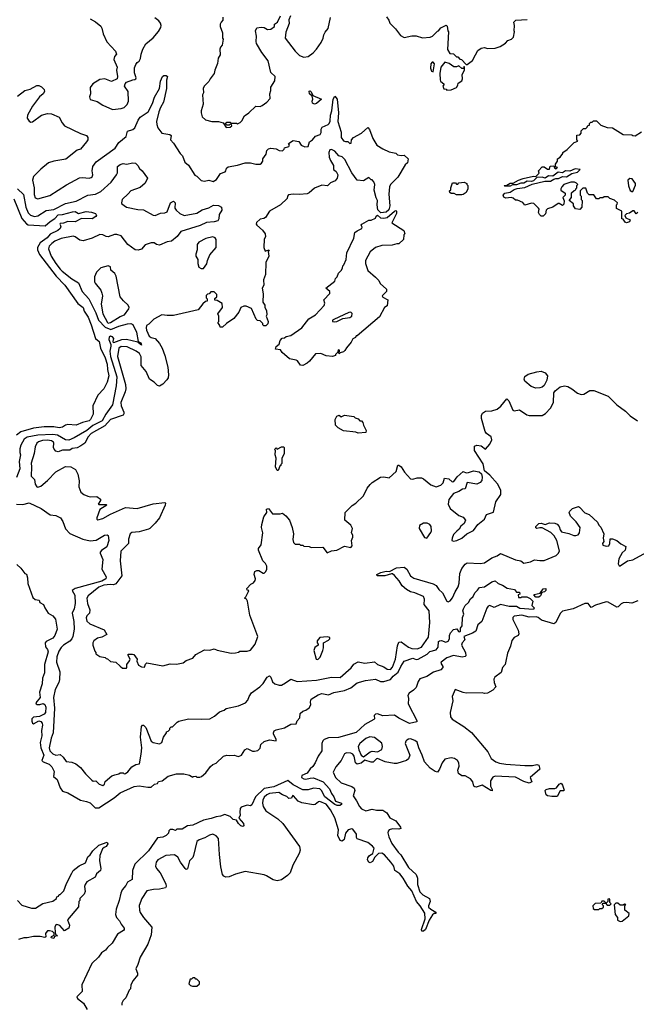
# Model space of a CAD drawing. Extents: x 2386423 to 2568864, y 578392 to 761999.
# Tile 41 of 256: x 2447796 to 2453567, y 637774 to 646988. Entities that reach past the tile are written whole.
import ezdxf

# ---------------------------------------------------------------- set-up
doc = ezdxf.new("R2010")
doc.units = 0

msp = doc.modelspace()

# ---------------------------------------------------------------- linework, layer by layer
at = {"layer": '0CON05XD'}
for points in [[(2449580, 646435), (2449565, 646410), (2449525, 646370), (2449513.6, 646346.4), (2449516.7, 646305), (2449507.5, 646285), (2449513, 646197), (2449493.3, 646135), (2449493.3, 646115), (2449505, 646080), (2449535, 646051.2), (2449595, 646036), (2449655, 646036.7), (2449701.7, 646021.7), (2449728.3, 645978.3), (2449765, 645982.5), (2449780, 645995), (2449778.3, 646008.3), (2449765, 646010), (2449755, 646000), (2449735, 646000), (2449720, 646015), (2449735, 646030), (2449765, 646030), (2449775, 646020), (2449825, 646020), (2449835, 646012.5), (2449860, 646025), (2449875, 646040), (2449900.7, 646089.3), (2449940, 646115), (2450005, 646177.5), (2450045, 646176.7), (2450066.1, 646183.9), (2450110, 646215), (2450139.3, 646250.7), (2450136.4, 646293.6), (2450146.7, 646325), (2450146.7, 646355), (2450182.5, 646415), (2450187.5, 646455), (2450147.5, 646495), (2450121.7, 646601.7), (2450061.2, 646681.2), (2450012.5, 646765), (2450008, 646785), (2450012.3, 646832.3), (2450004, 646885), (2450015, 646912.5), (2450055, 646918.8), (2450083.9, 646913.9), (2450115, 646896.7), (2450145, 646900), (2450180, 646925), (2450180, 646945), (2450207.5, 646965), (2450237.5, 647025)], [(2450330, 647025), (2450313.3, 646986.7), (2450316.4, 646953.6), (2450287.7, 646872.3), (2450282, 646815), (2450374.5, 646694.5), (2450415, 646652), (2450455, 646636.2), (2450495.8, 646644.2), (2450541.7, 646678.3), (2450575, 646712.5), (2450616.7, 646775), (2450637.5, 646815), (2450642.5, 646845), (2450655, 646870), (2450682.5, 646905), (2450705, 647010)], [(2448456.1, 646996.1), (2448505, 646967.5), (2448555, 646927.5), (2448565, 646910), (2448576.7, 646855), (2448611.7, 646781.7), (2448692.5, 646695), (2448702.5, 646665), (2448682.5, 646645), (2448677.5, 646615), (2448707.5, 646545), (2448702.5, 646515), (2448712.5, 646455), (2448707.5, 646435), (2448655, 646410), (2448593.6, 646433.6), (2448545, 646428), (2448481.7, 646388.3), (2448457, 646353), (2448460, 646295), (2448450, 646265), (2448455, 646242.5), (2448521.7, 646221.7), (2448575, 646187.5), (2448665, 646146.2), (2448745, 646156.7), (2448773.9, 646166.1), (2448801.2, 646195), (2448813.8, 646225), (2448811.2, 646315), (2448776.4, 646366.4), (2448781.7, 646388.3), (2448796.4, 646403.6), (2448853.6, 646426.4), (2448875, 646427.5), (2448882.5, 646435), (2448887.5, 646445), (2448871.7, 646491.7), (2448871.7, 646538.3), (2448881.7, 646568.3), (2448895, 646587.5), (2448915, 646600), (2448927.5, 646625), (2448932.5, 646665), (2448948.3, 646711.7), (2448977, 646763), (2449045, 646817.5), (2449093.6, 646876.4), (2449115.9, 646914.1), (2449118.8, 646935), (2449113.3, 646955), (2449097.7, 646977.7), (2449060, 647005)], [(2449698.3, 647011.7), (2449697.5, 646982.5), (2449680, 646965), (2449673, 646947), (2449672.5, 646925), (2449692.5, 646865), (2449692.5, 646815), (2449700, 646805), (2449691.7, 646748.3), (2449675, 646730), (2449668.3, 646711.7), (2449671.7, 646658.3), (2449653, 646627), (2449648.3, 646578.3), (2449622.5, 646515), (2449617, 646483), (2449580, 646435)], [(2451230, 647015), (2451250, 646985), (2451260, 646955), (2451313, 646903), (2451360.7, 646840.7), (2451395, 646822.5), (2451465, 646837.5), (2451505, 646837.5), (2451565, 646817.5), (2451636.4, 646823.6), (2451660, 646835), (2451705, 646880), (2451716.4, 646883.6), (2451737, 646913), (2451787, 646937), (2451797, 646927), (2451803, 646883), (2451810, 646875), (2451798.3, 646708.3), (2451821.7, 646671.7), (2451857, 646667), (2451885, 646640), (2451895, 646640), (2451915, 646620), (2451930, 646615), (2451975, 646570), (2451985, 646570), (2452035, 646607.5), (2452061.7, 646658.3), (2452085, 646700), (2452115, 646722.5), (2452145, 646727.5), (2452175, 646717.5), (2452245, 646720), (2452293.6, 646736.4), (2452343, 646767), (2452365, 646792.5), (2452400, 646805), (2452417, 646823), (2452427.5, 646875), (2452422.5, 646885), (2452427.5, 646935), (2452420, 646965), (2452440, 646985), (2452545, 646990)], [(2451665, 646500), (2451677.5, 646575), (2451665, 646590), (2451655, 646590), (2451642.5, 646575), (2451640, 646535), (2451650, 646505), (2451665, 646500)], [(2451795, 646330), (2451835, 646332.5), (2451885, 646352.5), (2451897.5, 646375), (2451900, 646395), (2451932.5, 646415), (2451940, 646435), (2451937.5, 646475), (2451960, 646515), (2451960, 646545), (2451955, 646550), (2451948.3, 646531.7), (2451935, 646530), (2451905, 646557.5), (2451885, 646547.5), (2451858.3, 646548.3), (2451816.7, 646576.7), (2451775, 646590), (2451738.8, 646545), (2451728.8, 646485), (2451730, 646425), (2451735, 646412.5), (2451770, 646385), (2451757.5, 646365), (2451765, 646340), (2451787, 646337), (2451795, 646330)], [(2447775, 646271.4), (2447844.5, 646325.5), (2447895, 646337.5), (2447955, 646370.8), (2447975, 646372), (2448000.5, 646360.5), (2448025.5, 646335.5), (2448026.7, 646315), (2448015.8, 646295), (2447982.6, 646267.4), (2447915, 646180), (2447868, 646095), (2447865.9, 646065.9), (2447885, 646037.5), (2447898.8, 646028.8), (2447915, 646030.8), (2448000, 646095), (2448055, 646110), (2448095, 646106), (2448166.7, 646075), (2448193, 646023), (2448215.7, 645995.7), (2448364.1, 645924.1), (2448420, 645905), (2448432.5, 645885), (2448432.5, 645865), (2448422.5, 645845), (2448365, 645777.5), (2448335, 645767.5), (2448228.3, 645681.7), (2448115, 645664), (2448065, 645648), (2447995, 645590), (2447925, 645519.2), (2447916.7, 645485), (2447930.6, 645415), (2447932.8, 645352.8), (2447941.9, 645321.9), (2447965, 645312.5), (2448078.1, 645341.9), (2448235, 645442.5), (2448355, 645509.2), (2448385, 645512), (2448445, 645504), (2448465, 645510), (2448475, 645517.5), (2448481.2, 645535), (2448474, 645575), (2448480, 645615), (2448512.6, 645657.4), (2448688.8, 645785), (2448725, 645838), (2448792.5, 645895), (2448805, 645943.3), (2448855, 645959.4), (2448873.1, 645975), (2448903.2, 646046.8), (2448923, 646077), (2448997.5, 646125), (2449038.1, 646205), (2449058.3, 646261.7), (2449104.2, 646345), (2449115, 646412.5), (2449133.3, 646455), (2449145, 646466.7), (2449167, 646467), (2449180, 646455), (2449168.3, 646421.7), (2449170.8, 646345), (2449143.1, 646215), (2449113.2, 646166.8), (2449098.8, 646125), (2449077.5, 646035), (2449078.3, 646008.3), (2449090, 645975), (2449127, 645927), (2449200, 645915), (2449212.5, 645905), (2449207.5, 645865), (2449235, 645832.5), (2449297.5, 645735), (2449320, 645715), (2449340, 645655), (2449376.4, 645626.4), (2449435, 645532.5), (2449453, 645523), (2449495, 645482.5), (2449525, 645477.5), (2449565, 645487.5), (2449606.4, 645473.6), (2449636.4, 645493.6), (2449675, 645550), (2449717.5, 645565), (2449726.7, 645575), (2449731.7, 645598.3), (2449748.3, 645611.7), (2449835, 645626.7), (2449905, 645647.5), (2449955, 645647.5), (2450005, 645637.5), (2450045, 645637.5), (2450060, 645645), (2450072.5, 645665), (2450073, 645687), (2450101.7, 645728.3), (2450110, 645765), (2450125, 645780), (2450145, 645786.2), (2450195, 645780), (2450223, 645763), (2450255, 645760), (2450270, 645775), (2450275, 645790), (2450315, 645800), (2450320, 645815), (2450311.7, 645828.3), (2450355, 645856.7), (2450408.3, 645848.3), (2450430, 645815), (2450465, 645797.5), (2450495, 645802.5), (2450507.5, 645845), (2450536.4, 645863.6), (2450565, 645897.5), (2450607.5, 645915), (2450616.4, 645933.6), (2450616.7, 645965), (2450628.3, 645981.7), (2450683.6, 646006.4), (2450692.3, 646017.7), (2450702.7, 646037.3), (2450705.6, 646095), (2450718.6, 646135), (2450728.6, 646245), (2450745, 646272.5), (2450768.6, 646245)], [(2450555, 646198), (2450537.7, 646207.7), (2450534, 646225), (2450538.8, 646245), (2450532.5, 646272.5), (2450507.5, 646295), (2450505, 646320), (2450515, 646322.5), (2450525, 646312.5), (2450540, 646280), (2450620, 646245), (2450575, 646204.2), (2450555, 646198)], [(2450768.6, 646245), (2450780, 646115), (2450772.5, 646035), (2450803.3, 645935), (2450803.3, 645885), (2450827.5, 645855), (2450845, 645846.7), (2450867.5, 645847.5), (2450885, 645830), (2450898.3, 645831.7), (2450900, 645865), (2450920, 645885), (2450995, 645927.5), (2451055, 645980), (2451070.7, 645960.7), (2451102.5, 645875), (2451137.5, 645815), (2451195, 645780), (2451255, 645752.5), (2451315, 645737.5), (2451333, 645723), (2451365, 645716.7), (2451395, 645721.2), (2451432.5, 645685), (2451425, 645647.5), (2451405, 645630), (2451336.1, 645513.9), (2451267.5, 645445), (2451257.5, 645425), (2451251.2, 645355), (2451260.8, 645245), (2451250, 645210), (2451225, 645186.7), (2451175, 645180), (2451148.3, 645208.3), (2451141.2, 645255), (2451143.3, 645295), (2451130.8, 645320.8), (2451114.1, 645394.1), (2451120, 645445), (2451110.7, 645470.7), (2451095, 645490), (2451085, 645490), (2451065, 645510), (2451015, 645480), (2450955, 645487.5), (2450903.8, 645555), (2450839.7, 645679.7), (2450815, 645703.3), (2450782.5, 645715), (2450745, 645758), (2450715, 645773.3), (2450699.3, 645770.7), (2450690, 645745), (2450693, 645703), (2450705, 645670), (2450732.5, 645625), (2450733.3, 645585), (2450758, 645568), (2450773.3, 645535), (2450768, 645505), (2450748.8, 645481.2), (2450705, 645462.5), (2450676.9, 645433.1), (2450625, 645438), (2450555, 645412.5), (2450505, 645366.2), (2450485, 645358.8), (2450415, 645351.2), (2450355, 645356.2), (2450311.7, 645348.3), (2450303, 645337), (2450300, 645315), (2450237.5, 645255), (2450132.5, 645195), (2450095, 645137.5), (2450081.7, 645128.3), (2450045, 645122.5), (2450011.2, 645088.8), (2450010, 645075), (2450016.7, 645065), (2450069.5, 645019.5), (2450093.3, 644985), (2450097.5, 644955), (2450083.3, 644935), (2450080, 644855), (2450093, 644823), (2450100, 644825), (2450130, 644835), (2450122.5, 644817.5), (2450126.2, 644775), (2450100, 644715), (2450096.1, 644603.9), (2450077, 644553), (2450081.2, 644505), (2450066.7, 644475), (2450073.9, 644423.9), (2450072.5, 644345), (2450090, 644315), (2450090, 644295), (2450107, 644267), (2450107.5, 644225), (2450102.5, 644215), (2450120, 644165), (2450117, 644143), (2450098.3, 644121.7), (2450081.7, 644121.7), (2450071.7, 644131.7), (2450070, 644145), (2450045, 644170), (2450023, 644173), (2450010, 644185), (2449966.4, 644286.4), (2449917, 644307), (2449895, 644307.5), (2449866.7, 644293.3), (2449848.3, 644251.7), (2449799.3, 644190.7), (2449730, 644145), (2449695, 644110), (2449671.7, 644111.7), (2449670, 644125), (2449650, 644155), (2449660, 644165), (2449660, 644215), (2449650, 644235), (2449692.5, 644295), (2449691.7, 644331.7), (2449645, 644360), (2449621.7, 644361.7), (2449621.7, 644378.3), (2449640, 644395), (2449640, 644415), (2449615, 644440), (2449585, 644440), (2449568.3, 644421.7), (2449555, 644420), (2449541.7, 644408.3), (2449540, 644385), (2449550, 644375), (2449550, 644355), (2449535, 644350), (2449510.7, 644329.3), (2449465, 644272.5), (2449235, 644221.2), (2449175, 644220), (2449125, 644227.5), (2449052.5, 644185), (2449005, 644137.5), (2448984.2, 644125.8), (2448979.2, 644105), (2448982.1, 644082.1), (2449006.1, 644026.1), (2449025, 644013.8), (2449065, 644003.8), (2449105, 643956.2), (2449128.6, 643915), (2449155.6, 643845), (2449183.3, 643735), (2449189.4, 643665), (2449185, 643636.7), (2449173.4, 643616.6), (2449134.1, 643575.9), (2449105, 643560), (2449085, 643563.3), (2449053.3, 643595), (2449010, 643625), (2448978.1, 643695), (2448933.1, 643753.1), (2448932.1, 643832.1), (2448917.1, 643865), (2448887, 643887), (2448802, 643925), (2448745, 643928.5), (2448724.5, 643915), (2448712.3, 643835), (2448785.6, 643575), (2448790, 643535), (2448784.3, 643504.3), (2448743.3, 643405), (2448745.3, 643375.3), (2448771.4, 643315), (2448772, 643298), (2448765, 643286.7), (2448645, 643245.6), (2448592.5, 643187.5), (2448465, 643114.6), (2448437.1, 643085), (2448405, 643026), (2448369.3, 643000.7), (2448335, 642982.9), (2448286.1, 642973.9), (2448265, 642960), (2448195, 642958), (2448155, 642942.5), (2448135, 642950), (2448117.7, 642967.7), (2448112.5, 642985), (2448114.2, 643025), (2448110.8, 643035), (2448095, 643046.7), (2448055, 643054.6), (2448009.9, 643050.1), (2447971.6, 643038.4), (2447955.7, 643025), (2447940.6, 642989.4), (2447931.3, 642928.7), (2447902.6, 642837.4), (2447906.9, 642805), (2447902, 642715), (2447935.8, 642685), (2447940.5, 642640.5), (2447955, 642617.5), (2447965, 642612.5), (2447995, 642622.5), (2448057.5, 642675), (2448135, 642757.5), (2448225, 642807.5), (2448275, 642802.5), (2448319.3, 642779.3), (2448340, 642735), (2448353.6, 642673.6), (2448349.2, 642615), (2448368.8, 642565), (2448395, 642544), (2448435, 642528.8), (2448455, 642523.8), (2448517, 642527), (2448551.7, 642501.7), (2448551.7, 642488.3), (2448530, 642455), (2448535, 642450), (2448605, 642450), (2448610, 642445), (2448546.4, 642403.6), (2448516.7, 642325), (2448517.5, 642315), (2448527, 642307), (2448575, 642320), (2448645, 642360), (2448785, 642422.9), (2448895, 642412.5), (2449045, 642458.8), (2449155, 642470), (2449160, 642465), (2449157.5, 642445), (2449103.3, 642325), (2449063.3, 642275), (2449013.3, 642225), (2449000.6, 642219.4), (2448915, 642194.3), (2448845, 642187.8), (2448828.6, 642175), (2448814.1, 642125.9), (2448814, 642085), (2448741.1, 642015), (2448736.9, 641925), (2448752.5, 641785), (2448695, 641709.2), (2448675, 641698.1), (2448645, 641702.2), (2448583.8, 641695), (2448535, 641677.9), (2448436.7, 641595), (2448423.8, 641575), (2448430, 641525), (2448452.5, 641465), (2448450, 641435), (2448425, 641410), (2448418.3, 641391.7), (2448425, 641360), (2448453.8, 641333.8), (2448585, 641276.7), (2448612.5, 641235), (2448565, 641210.8), (2448525, 641199.4), (2448490, 641175), (2448480, 641155), (2448480, 641135), (2448498.3, 641078.3), (2448510, 641065), (2448510, 641055), (2448545, 641030), (2448595, 641020), (2448605, 641010), (2448618.3, 641008.3), (2448645, 640982.5), (2448697, 640977), (2448737, 640937), (2448758.3, 640918.3), (2448795, 640920), (2448800, 640925), (2448797.5, 640955), (2448825, 640987.5), (2448830, 641005), (2448807.5, 641045), (2448815, 641050), (2448851.7, 641051.7), (2448865, 641046.2), (2448896.7, 641005), (2448893.3, 640985), (2448907, 640947), (2448935, 640932.5), (2448965, 640930), (2448973, 640957), (2448985, 640970), (2449135, 640940), (2449205, 640960), (2449265, 640957.5), (2449325, 640970), (2449355, 640990), (2449415, 641012.5), (2449443.9, 641046.1), (2449525, 641092.5), (2449575, 641087.5), (2449615, 641100), (2449645, 641087.5), (2449775, 641060), (2449817, 641063), (2449845, 641070), (2449855, 641080), (2449925, 641077.5), (2449955, 641087.5), (2450001.2, 641145), (2450024, 641215), (2449951.2, 641415), (2449927, 641547), (2449920, 641565), (2449900, 641575), (2449912.5, 641587.5), (2449938.3, 641638.3), (2449940, 641645), (2449925, 641650), (2449922.5, 641665), (2449960, 641705), (2449985, 641717.5), (2450000.5, 641739.5), (2450002, 641755), (2449988.8, 641795), (2449997, 641823), (2450015, 641832.5), (2450033, 641833), (2450075, 641810), (2450085, 641810), (2450100, 641825), (2450107.5, 641845), (2450107.5, 641875), (2450095, 641900), (2450070, 641925), (2450030, 642025), (2450031.7, 642038.3), (2450056.4, 642073.6), (2450070, 642185), (2450060, 642235), (2450063.3, 642265), (2450080, 642335), (2450107.5, 642375), (2450105, 642407.5), (2450125, 642412.5), (2450163, 642363), (2450235, 642362.5), (2450255, 642370), (2450286.4, 642346.4), (2450320, 642305), (2450347.5, 642235), (2450357.5, 642175), (2450352.5, 642125), (2450360, 642095), (2450375, 642080), (2450415, 642080), (2450425, 642070), (2450445, 642070), (2450455, 642060), (2450505, 642057.5), (2450525, 642047.5), (2450631.7, 642051.7), (2450675, 642000), (2450715, 642018), (2450765, 642024), (2450835, 642062), (2450895, 642050), (2450908.8, 642065), (2450900, 642115), (2450912.5, 642145), (2450912.5, 642165), (2450902.5, 642185), (2450910, 642225), (2450895, 642257.5), (2450840, 642305), (2450843, 642377), (2450907, 642443), (2450942.5, 642465), (2451015, 642532.5), (2451047.5, 642605), (2451075, 642637.5), (2451095, 642657.5), (2451173.6, 642706.4), (2451205, 642710), (2451255, 642700), (2451320.7, 642759.3), (2451335, 642820), (2451345, 642820), (2451365, 642802.5), (2451397.5, 642755), (2451455, 642692.5), (2451475, 642687.5), (2451515, 642700), (2451555, 642700), (2451575, 642692.5), (2451643.9, 642633.9), (2451695, 642617.5), (2451737, 642633), (2451760, 642655), (2451773, 642697), (2451811.7, 642691.7), (2451843, 642663), (2451860, 642665), (2451890.7, 642709.3), (2451945, 642761.2), (2451975, 642748.6), (2451995, 642749.2), (2452043.6, 642766.4), (2452096.7, 642756.7), (2452116.7, 642736.7), (2452125.6, 642705.6), (2452120.6, 642675), (2452105, 642655.7), (2452075, 642642.2), (2451985, 642656.2), (2451965, 642597.5), (2451940, 642595), (2451906.7, 642573.3), (2451855, 642552.5), (2451813, 642497), (2451807.5, 642455), (2451823.6, 642413.6), (2451905, 642347.5), (2451945, 642332.5), (2451967.5, 642305), (2451956.4, 642273.6), (2451925, 642247.5), (2451909.3, 642220.7), (2451887, 642203), (2451855, 642170), (2451843, 642137), (2451840, 642115), (2451855, 642107.5), (2451886.4, 642113.6), (2451935, 642137.5), (2451980, 642175), (2452043, 642207), (2452085, 642262.5), (2452145, 642312.5), (2452165, 642357.5), (2452229.3, 642380.7), (2452253.3, 642475), (2452300, 642545), (2452300, 642585), (2452268, 642645), (2452195, 642724.3), (2452145.8, 642765), (2452135, 642831.2), (2452051.2, 642955), (2452053.8, 642996.2), (2452074, 643006), (2452115, 643001.2), (2452155, 642967.5), (2452196.7, 643015), (2452216.2, 643055), (2452207.5, 643085), (2452165.6, 643115.6), (2452153.3, 643133.3), (2452117.1, 643255), (2452117.1, 643285), (2452125.8, 643305), (2452154.3, 643325.7), (2452213.6, 643326.4), (2452265, 643343.8)], [(2453361.7, 645298.3), (2453320, 645315), (2453305, 645330), (2453265, 645330), (2453255, 645320), (2453225, 645320), (2453215, 645310), (2453193, 645313), (2453168.3, 645348.3), (2453125, 645350), (2453110, 645365), (2453095, 645410), (2453065, 645410), (2453040, 645385), (2453040, 645345), (2453050, 645335), (2453050, 645305), (2453060, 645295), (2453057, 645233), (2453037, 645213), (2452998.3, 645218.3), (2452980, 645245), (2452980, 645265), (2452940, 645295), (2452960, 645325), (2452961.7, 645368.3), (2452985, 645390), (2453000, 645395), (2453000, 645405), (2453010, 645415), (2453010, 645435), (2453020, 645445), (2453008.3, 645458.3), (2452987, 645467), (2452955, 645467.5), (2452890, 645445), (2452870, 645425), (2452860, 645405), (2452861.7, 645391.7), (2452900, 645365), (2452900, 645345), (2452880, 645325), (2452891.7, 645291.7), (2452888.3, 645261.7), (2452875, 645250), (2452845, 645267.5), (2452835, 645267.5), (2452786.7, 645233.3), (2452735, 645217.5), (2452722.5, 645205), (2452718.3, 645171.7), (2452695, 645150), (2452675, 645150), (2452660, 645165), (2452653, 645183), (2452657.5, 645215), (2452652.5, 645225), (2452607, 645267), (2452585, 645270), (2452525, 645253.3), (2452505, 645277.5), (2452455, 645300), (2452435, 645300), (2452415, 645317.5), (2452395, 645322.5), (2452345, 645317.5), (2452327, 645327), (2452320, 645345), (2452335, 645363.3), (2452385, 645373.3), (2452425, 645398), (2452453, 645407), (2452525, 645418.8), (2452592.7, 645447.3), (2452711.7, 645478.3), (2452765, 645477.5), (2452795, 645496.7), (2452815, 645501.2), (2452838, 645502), (2452875, 645520), (2452915, 645516.7), (2452962.7, 645547.3), (2453015, 645560), (2453040, 645585), (2452995, 645593.3), (2452945, 645569.2), (2452905, 645573.3), (2452875, 645556.2), (2452835, 645562.5), (2452785, 645523.8), (2452745, 645526.7), (2452715, 645506.2), (2452685, 645513.3), (2452635, 645512.5), (2452605, 645481.2), (2452587.1, 645472.9), (2452545, 645477.5), (2452515, 645458.8), (2452485, 645456.7), (2452445, 645442), (2452407, 645443), (2452385, 645430), (2452335, 645430), (2452330, 645435), (2452355, 645440), (2452385, 645457.5), (2452415, 645457.5), (2452465, 645487.5), (2452508.3, 645501.7), (2452605, 645522.5), (2452625, 645520), (2452658.3, 645551.7), (2452650, 645575), (2452685, 645610), (2452705, 645610), (2452735, 645590), (2452755, 645590), (2452761.7, 645618.3), (2452795, 645620), (2452801.7, 645601.7), (2452818.3, 645591.7), (2452830, 645605), (2452811.7, 645611.7), (2452810, 645635), (2452830, 645665), (2452830, 645685), (2452855, 645700), (2452880, 645735), (2452880, 645745), (2452918.3, 645771.7), (2452985, 645840), (2453018.3, 645851.7), (2453010, 645865), (2453011.7, 645908.3), (2453038.3, 645911.7), (2453050, 645925), (2453051.7, 645948.3), (2453071.7, 645968.3), (2453095, 645970), (2453108.3, 645981.7), (2453111.7, 645998.3), (2453128.3, 646001.7), (2453130, 646015), (2453141.7, 646028.3), (2453155, 646030), (2453165, 646040), (2453195, 646040), (2453235, 646000), (2453295, 645980), (2453345, 645977.5), (2453443.6, 645913.6), (2453525, 645910), (2453533, 645903), (2453555, 645900), (2453615, 645937.5)], [(2447775.3, 645405.3), (2447833, 645353), (2447851.8, 645235), (2447875, 645181.4), (2447897.8, 645157.8), (2447935, 645145.4), (2447967, 645153), (2448045, 645201.1), (2448115, 645211.8), (2448225, 645268.5), (2448325, 645289.1), (2448435, 645345.5), (2448505, 645356.2), (2448555, 645379.2), (2448652, 645468), (2448701.9, 645535), (2448710.6, 645555), (2448711.2, 645615), (2448735, 645633.8), (2448765, 645641.2), (2448795, 645636.7), (2448855, 645648.8), (2448880, 645645), (2448902.5, 645625), (2448917.5, 645595), (2448943, 645573), (2448992.5, 645505), (2448971.7, 645458.3), (2448923.4, 645416.6)], [(2451935, 645347.5), (2451885, 645350), (2451861.7, 645361.7), (2451833, 645363), (2451821.7, 645371.7), (2451820, 645385), (2451830, 645395), (2451830, 645415), (2451845, 645460), (2451875, 645460), (2451885, 645450), (2451895, 645450), (2451905, 645460), (2451955, 645467.5), (2451980, 645455), (2451980, 645445), (2451990, 645435), (2451990, 645405), (2451975, 645370), (2451945, 645352.5), (2451935, 645347.5)], [(2453535, 645380), (2453559.3, 645440.7), (2453558, 645455), (2453527.7, 645497.7), (2453505, 645503.3), (2453488.8, 645485), (2453493.9, 645433.9), (2453510.7, 645390.7), (2453525, 645380), (2453535, 645380)], [(2448923.4, 645416.6), (2448835, 645387.5), (2448812.1, 645357.9), (2448755, 645306.7), (2448747.5, 645275), (2448752.5, 645265), (2448794.1, 645234.1), (2448901.1, 645211.1), (2448955, 645209.1), (2449045, 645158), (2449065, 645156.2), (2449115, 645176.2), (2449155, 645180), (2449175, 645190), (2449208, 645275), (2449235, 645290), (2449250, 645275), (2449248.8, 645225), (2449258.8, 645205), (2449293.3, 645175), (2449335, 645156.2), (2449455, 645178.9), (2449505, 645208.1), (2449565, 645228.6), (2449608.8, 645251.2), (2449655, 645248.2), (2449683.5, 645235), (2449687.9, 645205), (2449662.9, 645165), (2449660.8, 645125), (2449650, 645105), (2449615, 645095.8), (2449545, 645090), (2449485, 645061.2), (2449395, 645034.7), (2449305, 645005.7), (2449270.7, 644959.3), (2449217.5, 644915), (2449175, 644908), (2449105, 644878.8), (2449075, 644883.8), (2449055, 644901.2), (2449025, 644901.2), (2448968.8, 644881.2), (2448935, 644841.2), (2448905, 644830), (2448875.8, 644835.8), (2448808.8, 644885), (2448745, 644964.2), (2448705, 644978.9), (2448683, 644977), (2448625, 644956), (2448605, 644958.8), (2448575, 644976.2), (2448545, 644978), (2448475, 644942), (2448390.5, 644919.5), (2448357.5, 644925), (2448315.7, 644955.7), (2448295, 644962.5), (2448185, 644940.5), (2448125, 644914.7), (2448096.2, 644895), (2448072.3, 644867.7), (2448066, 644845), (2448090, 644775), (2448134, 644705), (2448174.7, 644654.7), (2448193.6, 644633.6), (2448283.9, 644563.9), (2448346.2, 644526.2), (2448381.1, 644445), (2448442.9, 644375), (2448507.1, 644245), (2448534.6, 644175), (2448595, 644109.1), (2448647.8, 644087.8), (2448725, 644119.1), (2448805, 644142.2), (2448835, 644145.4), (2448855.6, 644135), (2448889.5, 644065), (2448906.2, 643976.2), (2448928.8, 643965), (2448936.4, 643943.6), (2448925, 643947.5), (2448901.7, 643971.7), (2448794.1, 643995.9), (2448748.9, 643991.1), (2448675, 643963.3), (2448670, 643975), (2448675.9, 644005.9), (2448665, 644021.2), (2448645, 644025.8), (2448633, 644017), (2448630.9, 643995), (2448649.3, 643949.3), (2448648.3, 643931.7), (2448638.9, 643885), (2448647.1, 643835), (2448705.3, 643645), (2448698.5, 643561.5), (2448664.4, 643385), (2448602.3, 643295), (2448568.9, 643235), (2448480.7, 643189.3), (2448425, 643143.3), (2448306.1, 643073.9), (2448255, 643054.3), (2448225, 643055.8), (2448148.7, 643098.7), (2448105, 643104.8), (2447965, 643100), (2447865, 643081.5), (2447837.1, 643062.9), (2447806.5, 643005), (2447798, 642972), (2447798.7, 642938.7), (2447804.2, 642915), (2447789.4, 642855), (2447797.8, 642785), (2447765.5, 642705)], [(2447741.9, 645311.9), (2447816.7, 645126.7), (2447858.3, 645078.3), (2447875, 645067.5), (2448035, 645059.2), (2448079.6, 645100.4), (2448123.3, 645126.7), (2448155, 645162.3), (2448196.4, 645163.6), (2448289.3, 645189.3), (2448315, 645192.5), (2448345, 645173.8), (2448418.3, 645191.7), (2448467.7, 645187.7), (2448505, 645173.3), (2448513.3, 645155), (2448508.8, 645145), (2448475, 645125.8), (2448375, 645128), (2448314.3, 645095.7), (2448245, 645100), (2448205, 645082.5), (2448175, 645080), (2448170, 645075), (2448180, 645055), (2448173.3, 645035), (2448152, 645015), (2448080.5, 644979.5), (2448052.8, 644947.2), (2447988.8, 644901.2), (2447963.3, 644855), (2447961.2, 644835), (2447980.9, 644790.9), (2448137.6, 644587.6), (2448219.4, 644505), (2448340.9, 644330.9), (2448390, 644295), (2448399.7, 644259.7), (2448435.6, 644205), (2448463.4, 644133.4), (2448506.7, 644005), (2448540, 643975), (2448552, 643915), (2448596.2, 643825), (2448614.5, 643765), (2448617.1, 643715), (2448630, 643655), (2448614.3, 643595.7), (2448583.8, 643535), (2448526.2, 643475), (2448480, 643375), (2448482, 643295), (2448459.2, 643245), (2448445, 643233.1), (2448385, 643217.1), (2448325, 643192.5), (2448245, 643198.8), (2448225, 643193.8), (2448196.4, 643173.6), (2448165, 643167.8), (2448115, 643177.1), (2448025, 643179.4), (2447925, 643164.4), (2447807.5, 643132.5), (2447765, 643100.8)], [(2453580, 645185), (2453565, 645170), (2453548.3, 645198.3), (2453535, 645200), (2453501.7, 645178.3), (2453475, 645170), (2453460, 645155), (2453470, 645135), (2453510, 645115), (2453503, 645097), (2453475, 645087.5), (2453463.6, 645093.6), (2453445, 645120), (2453430, 645125), (2453430, 645195), (2453381.7, 645221.7), (2453380, 645255), (2453388.3, 645261.7), (2453390, 645275), (2453361.7, 645298.3)], [(2450445, 643753.3), (2450422.5, 643755), (2450396.2, 643795), (2450383, 643803), (2450320, 643815), (2450253.6, 643873.6), (2450238.3, 643898.3), (2450190, 643905), (2450195, 643930), (2450225, 643950), (2450233, 643987), (2450251.7, 644008.3), (2450275, 644010), (2450288.3, 644021.7), (2450335, 644033.3), (2450437.5, 644105), (2450502.3, 644187.7), (2450565, 644227.5), (2450646.1, 644313.9), (2450652.5, 644335), (2450643, 644367), (2450700, 644425), (2450700, 644445), (2450660, 644475), (2450745, 644540), (2450750, 644565), (2450767, 644583), (2450780, 644615), (2450805, 644640), (2450817, 644663), (2450820, 644685), (2450830, 644695), (2450852.5, 644745), (2450857.5, 644805), (2450922.5, 644945), (2450933.3, 644995), (2450955, 645013.3), (2450997.5, 645035), (2451002.5, 645045), (2450992.5, 645065), (2450997.5, 645075), (2451065, 645112.5), (2451085, 645113.3), (2451125, 645130), (2451131.7, 645148.3), (2451145, 645160), (2451173, 645133), (2451205, 645130), (2451235, 645136.7), (2451305, 645197.5), (2451315, 645202.5), (2451322.5, 645195), (2451321.2, 645175), (2451278.3, 645088.3), (2451390, 645015), (2451400, 644985), (2451390, 644975), (2451388.3, 644931.7), (2451345, 644890), (2451325, 644890), (2451283, 644877), (2451183.9, 644876.1), (2451125, 644856.7), (2451077.5, 644815), (2451032.5, 644735), (2451032.5, 644705), (2451055, 644640), (2451125, 644580), (2451156.4, 644546.4), (2451170.7, 644520.7), (2451227.5, 644465), (2451230, 644445), (2451187.5, 644405), (2451195, 644390), (2451240, 644365), (2451235, 644310), (2451210, 644295), (2451163, 644207), (2450955, 644030), (2450945, 644030), (2450940, 644015), (2450915, 644000), (2450899.3, 643970.7), (2450853.6, 643916.4), (2450839.3, 643890.7), (2450825, 643880), (2450795, 643870), (2450785, 643860), (2450780, 643875), (2450788.3, 643881.7), (2450790, 643895), (2450775, 643900), (2450770, 643875), (2450750, 643855), (2450750, 643845), (2450725, 643837.5), (2450663.6, 643843.6), (2450613, 643863), (2450565, 643862.5), (2450507.7, 643792.3), (2450485, 643773.3), (2450445, 643753.3)], [(2449515, 644660), (2449547, 644703), (2449552.5, 644735), (2449573.9, 644786.1), (2449636.2, 644855), (2449635, 644930), (2449625, 644947.5), (2449605, 644957.5), (2449538.3, 644941.7), (2449472.5, 644905), (2449457.5, 644885), (2449456.7, 644835), (2449443.8, 644795), (2449444, 644775), (2449463.3, 644745), (2449463.3, 644705), (2449473, 644673), (2449495, 644660), (2449515, 644660)], [(2448625, 644149.5), (2448645, 644152.7), (2448735, 644211.1), (2448776, 644225), (2448818.3, 644281.7), (2448820, 644295), (2448810, 644315), (2448766.1, 644356.1), (2448736.7, 644395), (2448697.7, 644587.7), (2448685, 644612.5), (2448647.5, 644645), (2448646.2, 644675), (2448625, 644686), (2448555, 644666), (2448515, 644626.7), (2448497, 644583), (2448496.7, 644535), (2448501.7, 644521.7), (2448555, 644457.5), (2448565, 644430), (2448570, 644405), (2448557.5, 644325), (2448573.2, 644235), (2448617.1, 644155), (2448625, 644149.5)], [(2450745, 644160), (2450765, 644163.8), (2450819.2, 644190.8), (2450885, 644199.7), (2450902.9, 644215), (2450907.7, 644237.7), (2450895, 644249.5), (2450875, 644247.5), (2450735, 644182.5), (2450724.2, 644175), (2450724.6, 644164.6), (2450745, 644160)], [(2452625, 643540), (2452583.3, 643555), (2452523.3, 643605), (2452516.7, 643625), (2452525, 643647.5), (2452555, 643671.2), (2452637.3, 643692.7), (2452675, 643697.5), (2452715, 643684), (2452735.8, 643655), (2452730.8, 643615), (2452703.8, 643565), (2452685, 643550), (2452665, 643544.2), (2452625, 643540)], [(2452265, 643343.8), (2452299.5, 643370.5), (2452355, 643440), (2452375, 643420), (2452412.5, 643335), (2452425, 643327.5), (2452475, 643336.2), (2452541.7, 643291.7), (2452565, 643283.3), (2452685, 643283.3), (2452717.7, 643302.3), (2452765, 643353.3), (2452790.8, 643405), (2452793.8, 643495), (2452806.7, 643515), (2452855, 643551.2), (2452895, 643561.2), (2452925, 643556), (2452963.3, 643535), (2453015, 643494), (2453050.5, 643480.5), (2453075, 643482.5), (2453132.8, 643517.2), (2453168.7, 643518.7), (2453304.3, 643464.3), (2453385, 643383.3), (2453465.8, 643325.8), (2453510.5, 643280.5), (2453577.5, 643235)], [(2450965, 643117.5), (2450943, 643127), (2450825, 643140), (2450775, 643167.5), (2450752.5, 643195), (2450747.5, 643245), (2450765, 643277.5), (2450785, 643287.5), (2450805, 643272.5), (2450835, 643287.5), (2450923.6, 643273.6), (2450935, 643262.5), (2450963, 643253), (2450980, 643235), (2450995, 643232.5), (2451008.3, 643218.3), (2451012.5, 643195), (2451038, 643145), (2451035, 643124.2), (2450965, 643117.5)], [(2450215, 642770), (2450205, 642770), (2450190, 642805), (2450197.5, 642885), (2450187.5, 642915), (2450190, 642955), (2450180, 642965), (2450195, 642980), (2450205, 642970), (2450245, 642990), (2450265, 642990), (2450270, 642985), (2450272.5, 642945), (2450270, 642925), (2450250, 642885), (2450250, 642835), (2450240, 642825), (2450240, 642815), (2450231.7, 642808.3), (2450215, 642770)], [(2447765, 642453.3), (2447825, 642450), (2447885, 642467.1), (2447996.2, 642415), (2448080, 642355), (2448135, 642347.1), (2448177.5, 642325), (2448200.7, 642290.7), (2448225, 642222.5), (2448265, 642180), (2448387.7, 642127.7), (2448455, 642112.5), (2448511.7, 642118.3), (2448590, 642165), (2448615, 642167.5), (2448625, 642160), (2448628.8, 642115), (2448610, 642055), (2448560, 642020), (2448548.6, 642005), (2448548.6, 641995), (2448573.3, 641935), (2448564.3, 641845), (2448604.4, 641775), (2448601.4, 641755), (2448563.8, 641735), (2448315, 641666.4), (2448286.2, 641645), (2448311.2, 641601.2), (2448316.5, 641525), (2448304.6, 641475.4), (2448287.1, 641435), (2448303.1, 641355), (2448306.4, 641285), (2448292.7, 641217.3), (2448282.5, 641195), (2448265, 641173.1), (2448205.8, 641135), (2448185, 641114.3), (2448161.5, 641078.5), (2448144.3, 641025.7), (2448139.2, 640975), (2448171.9, 640885), (2448167, 640813), (2448162.2, 640785), (2448129.1, 640720.9), (2448113.8, 640645), (2448121.3, 640545), (2448110, 640315), (2448091.8, 640265), (2448070.8, 640175), (2448079.4, 640145), (2448105, 640116.7), (2448135, 640104.2), (2448175, 640111.2), (2448203.3, 640085), (2448230, 640045), (2448285, 640040), (2448320, 640025), (2448365, 639990), (2448410.7, 639930.7), (2448470.7, 639870.7), (2448485, 639863.3), (2448510, 639865), (2448540, 639835), (2448575, 639822.5), (2448590, 639835), (2448595, 639860), (2448659.3, 639910.7), (2448685, 639922.5), (2448725, 639930), (2448735, 639940), (2448765, 639940), (2448775, 639930), (2448785, 639932.5), (2448809.3, 639950.7), (2448843.9, 639996.1), (2448883.6, 640016.4), (2448916.4, 640023.6), (2448933.8, 640115), (2448937.8, 640175), (2448925.7, 640274.3), (2448937.3, 640372.7), (2448945, 640387.5), (2448955, 640386.2), (2448976.7, 640365), (2449025, 640236.7), (2449045, 640223.8), (2449105, 640212.5), (2449127.5, 640225), (2449142.5, 640275), (2449170, 640315), (2449170, 640325), (2449185, 640330), (2449200, 640345), (2449201.7, 640358.3), (2449215, 640370), (2449225, 640370), (2449270, 640415), (2449285, 640422.5), (2449375, 640446.7), (2449495, 640441.2), (2449575, 640446.7), (2449620.5, 640469.5), (2449665, 640511.2), (2449710, 640525), (2449728.3, 640541.7), (2449845, 640566.2), (2449910, 640595), (2449930.7, 640619.3), (2449942, 640655), (2449965, 640688.8), (2450043.3, 640745), (2450075, 640776.7), (2450113.3, 640835), (2450133.6, 640846.4), (2450146.1, 640836.1), (2450162.3, 640792.3), (2450185, 640773.8), (2450225, 640758.8), (2450245, 640761.2), (2450285, 640781.2), (2450335, 640816.2), (2450394.1, 640795.9), (2450575, 640806.7), (2450715, 640836.4), (2450795, 640831.4), (2450898.7, 640921.3), (2450923, 640957), (2450965, 640980), (2451025.8, 640965.8), (2451115, 640978), (2451145, 640954), (2451202.4, 640932.4), (2451235, 640909.2), (2451265, 640906.2), (2451285, 640930), (2451312.5, 641005), (2451331.3, 641128.7), (2451345, 641163.3), (2451365, 641166.2), (2451435, 641116.5), (2451465, 641103.5), (2451515, 641100), (2451555, 641114.5), (2451620.7, 641209.3), (2451634.7, 641345.3), (2451629.5, 641455), (2451582, 641515), (2451584.3, 641565), (2451575, 641588.6), (2451495, 641625.7), (2451455, 641634), (2451415, 641656), (2451375, 641690), (2451347.6, 641737.6), (2451305, 641788), (2451285, 641801.2), (2451275, 641803.3), (2451213.9, 641783.9), (2451155, 641782), (2451140, 641785), (2451137.5, 641795), (2451175, 641815.8), (2451224.2, 641825.8), (2451256.7, 641823.3), (2451322.1, 641857.9), (2451395, 641864.4), (2451418, 641845), (2451452.5, 641785), (2451465, 641773.3), (2451485, 641762.5), (2451665, 641710), (2451694.1, 641694.1), (2451720, 641655), (2451753.3, 641625), (2451793.8, 641545), (2451805, 641540), (2451825, 641548.8), (2451845, 641576.2), (2451870, 641635), (2451900.2, 641679.8), (2451910, 641715), (2451916.2, 641805), (2451935, 641852.5), (2451965, 641893.3), (2451985, 641903.8), (2452105, 641897.5), (2452145, 641906), (2452215, 641952), (2452265, 641970), (2452295, 641993.3), (2452435, 641933.8), (2452485, 641923.3), (2452515, 641902.5), (2452575.8, 641914.2), (2452615, 641933.3), (2452665, 641925.8), (2452705, 641927.5), (2452817.2, 641972.8), (2452839.2, 641995), (2452847.7, 642017.7), (2452824.2, 642115), (2452796.8, 642156.8), (2452767.6, 642187.6), (2452685, 642231.2), (2452665, 642233.8), (2452635, 642226.2), (2452625, 642233.3), (2452625, 642246.7), (2452655, 642273.3), (2452675, 642277.5), (2452715, 642263.8), (2452755, 642280), (2452805, 642276.2), (2452826.1, 642266.1), (2452846.1, 642246.1), (2452854.2, 642214.2), (2452866.2, 642196.2), (2452935, 642178.9), (2452982.1, 642162.1), (2453001.2, 642161.2), (2453022.5, 642167.5), (2453034, 642185), (2453042.5, 642235), (2453005, 642290), (2452951.7, 642341.7), (2452940, 642375), (2452945, 642390), (2452970, 642415), (2453025, 642432.5), (2453035, 642427.5), (2453083.6, 642373.6), (2453125, 642357.5), (2453202.5, 642285), (2453217, 642257), (2453235, 642240), (2453262.5, 642175), (2453257.5, 642135), (2453262.5, 642105), (2453250, 642085), (2453255, 642070), (2453285, 642060), (2453310, 642065), (2453320, 642085), (2453321.7, 642128.3), (2453345, 642130), (2453385, 642113.3), (2453422.7, 642082.7), (2453468.3, 642058.3), (2453462.5, 642025), (2453435, 641997.5), (2453403.6, 641943.6), (2453397, 641897), (2453405, 641877.5), (2453415, 641877.5), (2453485, 641923.3), (2453535, 641932.5), (2453665.5, 642004.5)], [(2451605, 642137.5), (2451645, 642190), (2451650, 642205), (2451646.7, 642245), (2451635, 642262.5), (2451610, 642275), (2451573.6, 642276.4), (2451537, 642253), (2451533.3, 642225), (2451585, 642142.5), (2451605, 642137.5)], [(2447769.3, 641889.3), (2447807.5, 641855), (2447842.5, 641805), (2447858.3, 641798.3), (2447867.5, 641765), (2447870.7, 641710.7), (2447920.4, 641580.4), (2447941.1, 641561.1), (2447976.7, 641555), (2447983.6, 641533.6), (2448020, 641515), (2448030, 641485), (2448063.6, 641433.6), (2448105, 641410), (2448129.5, 641379.5), (2448146.2, 641285), (2448125.6, 641225), (2448105, 641201.1), (2448042.4, 641167.6), (2448033.8, 641155), (2448038.3, 641118.3), (2448056.2, 641095), (2448063.6, 641073.6), (2448028, 640955), (2448028, 640875), (2448008, 640825), (2448005.9, 640774.1), (2447980, 640695), (2447987.5, 640645), (2447946.2, 640595), (2447948.8, 640585), (2447960.7, 640580.7), (2447985, 640579.5), (2448015, 640589.2), (2448030.8, 640580.8), (2448042, 640555), (2448036.9, 640503.1), (2448025, 640487.5), (2447981.4, 640468.6), (2447925, 640461.3), (2447910.9, 640445), (2447908.7, 640425), (2447914.8, 640404.8), (2447925, 640399.5), (2447975, 640426), (2447995, 640420), (2448007.5, 640405), (2448009.2, 640385), (2447999.2, 640335), (2448004.3, 640285), (2447986.9, 640225), (2447993.6, 640175), (2448020.6, 640105), (2448003.1, 640055), (2448015, 640042.5), (2448070.4, 640020.4), (2448096.9, 639995), (2448117, 639953), (2448110.8, 639905), (2448146.3, 639876.3), (2448163.1, 639833.1), (2448175, 639799.2), (2448197.7, 639767.7), (2448245, 639753.6), (2448364.6, 639684.6), (2448422.4, 639672.4), (2448455, 639658.1), (2448503, 639613), (2448535, 639612.5), (2448681.4, 639705), (2448735, 639754), (2448866.8, 639813.2), (2448915, 639816.9), (2448995, 639804.4), (2449025, 639807.1), (2449056.4, 639833.6), (2449085, 639840), (2449095, 639860), (2449130, 639865), (2449185, 639910), (2449265, 639930), (2449331.7, 639931.7), (2449385, 639917.5), (2449415, 639900), (2449423, 639907), (2449445, 639907.5), (2449455, 639900), (2449481.7, 639898.3), (2449497.5, 639905), (2449539.3, 639940.7), (2449580.7, 639999.3), (2449603, 640017), (2449635, 640030), (2449702.5, 640095), (2449735, 640106.7), (2449755, 640102), (2449805, 640106.2), (2449820.5, 640100.5), (2449845, 640094), (2449872.5, 640105), (2449903.6, 640156.4), (2449925, 640167.5), (2449973.6, 640143.6), (2449995, 640141.2), (2450025, 640148.8), (2450047.7, 640172.3), (2450053.9, 640206.1), (2450085, 640233.3), (2450135, 640250), (2450195, 640240), (2450197.5, 640255), (2450170.7, 640300.7), (2450170, 640315), (2450178.3, 640331.7), (2450196.1, 640343.9), (2450275, 640360), (2450335, 640396.2), (2450382.3, 640397.7), (2450392.7, 640427.3), (2450418.8, 640455), (2450420, 640495), (2450445, 640517.5), (2450475, 640526.7), (2450505, 640548.8), (2450519.2, 640575), (2450517.5, 640605), (2450525, 640630), (2450589.7, 640670.3), (2450625, 640682), (2450685, 640671.4), (2450735, 640691.9), (2450835, 640710), (2450896.2, 640735), (2450955, 640782.2), (2451032.5, 640805), (2451125, 640815.8), (2451173.4, 640793.4), (2451204.6, 640795.4), (2451265.2, 640814.8), (2451291.8, 640845), (2451338.8, 640881.2), (2451362.5, 640935), (2451395, 640984), (2451475, 641013.8), (2451505, 641002), (2451525, 641004.2), (2451609.2, 641050.8), (2451635, 641076.7), (2451695, 641090), (2451712.5, 641115), (2451715, 641167.5), (2451725, 641176.7), (2451743, 641177), (2451785, 641162.5), (2451806.4, 641173.6), (2451817.5, 641195), (2451817.5, 641225), (2451829.3, 641250.7), (2451855, 641280), (2451886.4, 641286.4), (2451901.7, 641261.7), (2451915, 641260), (2451920, 641265), (2451920, 641295), (2451936.7, 641315), (2451940, 641395), (2451952.5, 641425), (2451943.3, 641455), (2451948, 641475), (2451964.2, 641505), (2451996.7, 641535), (2452015, 641567.5), (2452038.8, 641591.2), (2452056.2, 641625), (2452082, 641648), (2452100, 641675), (2452145, 641680), (2452215, 641726.2), (2452245, 641736.2), (2452272.5, 641712.5), (2452315, 641696.2), (2452359.3, 641669.3), (2452425.9, 641655.9), (2452445, 641630), (2452475, 641630), (2452477, 641613), (2452460, 641605), (2452465, 641580), (2452485, 641580), (2452495, 641587.5), (2452543, 641587), (2452575, 641571.2), (2452597, 641547), (2452590, 641505), (2452610, 641485), (2452605, 641470), (2452477, 641477), (2452445, 641497.5), (2452377, 641497), (2452295, 641516), (2452235, 641486.7), (2452196.4, 641506.4), (2452181.2, 641498.8), (2452168.3, 641481.7), (2452121.2, 641355), (2452084.2, 641325.8), (2452065, 641266.7), (2452035, 641246.7), (2451951.2, 641215), (2451962.5, 641185), (2451936.2, 641155), (2451931.2, 641135), (2451968, 641065), (2451970, 641035), (2451965, 641027.5), (2451936.1, 641023.9), (2451855, 641036.7), (2451795, 641016.7), (2451741.2, 640975), (2451736.7, 640965), (2451757.5, 640935), (2451756.2, 640925), (2451738.8, 640905), (2451667.4, 640882.6), (2451605, 640840), (2451541.5, 640818.5), (2451526.2, 640795), (2451505, 640737.5), (2451481.2, 640715)], [(2452655, 641582.5), (2452625, 641582.5), (2452607.5, 641605), (2452610.7, 641609.3), (2452668.3, 641621.7), (2452695, 641662.5), (2452720, 641665), (2452720, 641645), (2452707, 641633), (2452681.7, 641628.3), (2452670, 641595), (2452655, 641582.5)], [(2453523.6, 641526.4), (2453475, 641534), (2453445, 641530), (2453425, 641521.2), (2453397.3, 641492.7), (2453385, 641490), (2453305, 641538.6), (2453285, 641541.4), (2453185, 641509.2), (2453145, 641487.5), (2453115, 641523.3), (2453085, 641523.8), (2452976.4, 641473.6), (2452875, 641453.3), (2452855, 641432.5), (2452813, 641347), (2452795, 641334.2), (2452678.5, 641368.5), (2452647.5, 641395), (2452631, 641401), (2452565, 641396.5), (2452495, 641414.7), (2452423.3, 641405), (2452410, 641395), (2452410.6, 641375), (2452460.9, 641275), (2452468.5, 641241.5), (2452460, 641225), (2452422.5, 641205), (2452402, 641178), (2452388.5, 641125), (2452361.1, 641058.9), (2452346.9, 640985), (2452340.6, 640955), (2452315.6, 640925), (2452301.9, 640878.1), (2452243.3, 640835), (2452232.5, 640817.5), (2452236.2, 640785), (2452252.5, 640745), (2452225, 640712.5), (2452175, 640686.7), (2452145, 640682.5), (2452125, 640687.5), (2451975, 640686.2), (2451945, 640691.2), (2451871.7, 640718.3), (2451843.3, 640655), (2451851.2, 640615), (2451826.2, 640505), (2451826.7, 640465), (2451842.7, 640442.7), (2451952.5, 640375), (2452025, 640316.7), (2452176.1, 640136.1), (2452207.5, 640075), (2452252.3, 640042.3), (2452285, 640030), (2452345, 640020.8), (2452525, 640008), (2452595, 640010), (2452635, 640017.5), (2452655, 640012.5), (2452665.4, 639974.6), (2452573.9, 639896.1), (2452590, 639855), (2452564.2, 639844.2), (2452515, 639860), (2452435, 639898.8), (2452245, 639907.5), (2452225, 639900), (2452202, 639865), (2452203.3, 639815), (2452217.5, 639785), (2452217, 639773), (2452205, 639773.3), (2452125, 639823.3), (2452067, 639807), (2452055, 639810), (2452046.4, 639816.4), (2452035.9, 639855.9), (2452015, 639882.5), (2451965, 639912.5), (2451935, 639912.5), (2451902.5, 639935), (2451897.5, 639965), (2451907.7, 640002.3), (2451906.2, 640035), (2451893.3, 640055), (2451865, 640073.8), (2451835, 640078.8), (2451775, 640066.7), (2451750, 640035), (2451725.9, 639974.1), (2451705, 639947.5), (2451685, 639952.5), (2451637.5, 639985), (2451584.1, 640044.1), (2451563.9, 640103.9), (2451530, 640175), (2451515, 640226.7), (2451495, 640243.8), (2451455, 640258), (2451435, 640256), (2451420, 640245), (2451410, 640235), (2451403.8, 640215), (2451446.1, 640106.1), (2451435, 640072.5), (2451415, 640056.7), (2451375, 640042.5), (2451325, 640027.5), (2451301.7, 640028.3), (2451215, 640042.5), (2451145, 640073.3), (2451135, 640072.5), (2451105, 640041.2), (2451085, 640038.8), (2451025, 640060), (2450990.7, 640029.3), (2450955, 640022.5), (2450940, 640035), (2450926.7, 640095), (2450913.9, 640113.9), (2450895, 640123.3), (2450855, 640126.7), (2450835, 640117.5), (2450805.7, 640054.3), (2450753.9, 639996.1), (2450730, 639945), (2450750, 639895), (2450805, 639846.2), (2450903, 639813), (2450927.5, 639795), (2450933.8, 639775), (2450916.2, 639725), (2450948.3, 639678.3), (2450974.7, 639624.7), (2450993.4, 639603.4), (2451035, 639584.4), (2451095, 639598.6), (2451135, 639591.2), (2451195, 639590.8), (2451232, 639565), (2451259.7, 639519.7), (2451315, 639490), (2451360.7, 639430.7), (2451362.5, 639417.5), (2451345, 639411.2), (2451285, 639415.7), (2451255, 639406), (2451244.2, 639395), (2451241.7, 639378.3), (2451249.8, 639339.8), (2451278.3, 639278.3), (2451336.9, 639196.9), (2451363.5, 639173.5), (2451435.6, 639055), (2451507.4, 638987.4), (2451519.1, 638955), (2451518.9, 638895), (2451542.2, 638825), (2451569.1, 638799.1), (2451632, 638765), (2451637.5, 638735), (2451621.4, 638695), (2451623.2, 638683.2), (2451643.4, 638663.4), (2451690, 638635), (2451690, 638625), (2451675, 638622), (2451660.2, 638609.8), (2451627.4, 638562.6), (2451592.5, 638475), (2451575, 638459.2), (2451559.3, 638459.3), (2451557.5, 638475), (2451591.1, 638575), (2451586.7, 638626.7), (2451545, 638694.4), (2451510, 638735), (2451466.2, 638835), (2451428.7, 638878.7), (2451385, 638955.7), (2451354.6, 638994.6), (2451307.3, 639027.3), (2451296, 639065), (2451268.5, 639105), (2451211.1, 639171.1), (2451185, 639188.6), (2451154.2, 639185.8), (2451118.3, 639151.7), (2451098.7, 639111.3), (2451075, 639098), (2451062.4, 639102.4), (2451050, 639125), (2451054.5, 639145), (2451070, 639165), (2451100, 639185), (2451114.3, 639235), (2451098.6, 639255), (2451055, 639289.2), (2450955, 639323.3), (2450947.5, 639335), (2450947.5, 639365), (2450915, 639411.2), (2450905, 639415.8), (2450871.2, 639405), (2450846, 639375), (2450834, 639315), (2450815, 639302), (2450795, 639306.7), (2450773.9, 639353.9), (2450780, 639405), (2450745, 639520), (2450703.6, 639595), (2450665, 639645.4), (2450605, 639671.4), (2450590.9, 639669.1), (2450561.2, 639645), (2450545, 639640), (2450435, 639657.8), (2450403.3, 639673.3), (2450360, 639725), (2450353, 639727), (2450345, 639720), (2450338.3, 639701.7), (2450315, 639700), (2450295, 639720), (2450255, 639734), (2450222.5, 639755), (2450135, 639745.3), (2450109.4, 639735), (2450085, 639711.1), (2450071.2, 639685), (2450066.8, 639656.8), (2450073.7, 639623.7), (2450100, 639585), (2450210.3, 639510.3), (2450258.8, 639465), (2450415, 639250), (2450420, 639215), (2450412.5, 639185), (2450353.3, 639075), (2450326.7, 639005), (2450301.7, 638978.3), (2450245, 638937.5), (2450205, 638930), (2450168.3, 638938.3), (2450107, 638977), (2450085, 638984), (2449905, 639016.2), (2449815, 638991.2), (2449755, 638966.2), (2449725, 638963.3), (2449705, 638972.5), (2449695, 638987.5), (2449678.8, 639058.8), (2449664.4, 639175), (2449656, 639325), (2449635, 639350), (2449605, 639366.7), (2449572.3, 639357.7), (2449529.5, 639330.5), (2449475, 639313.3), (2449455, 639297.5), (2449423.9, 639166.1), (2449415, 639147.5), (2449385, 639117.5), (2449365, 639040), (2449355, 639036.7), (2449345, 639046.2), (2449300.4, 639105), (2449275, 639151.4), (2449245, 639172.9), (2449162.5, 639165), (2449088.8, 639125), (2449072.5, 639105), (2449066.2, 639065), (2449075.7, 639045.7), (2449111.2, 639005), (2449165, 638900), (2449167.5, 638875), (2449160, 638865), (2449105, 638850.6), (2449047.6, 638847.6), (2448986.7, 638835), (2448940, 638765), (2448912.7, 638697.3), (2448915.7, 638655.7), (2448923.6, 638633.6), (2448955.5, 638585.5), (2449010.9, 638520.9), (2449032, 638495), (2449025.8, 638425), (2448995, 638337.5), (2448923.3, 638215), (2448902.5, 638145), (2448882.5, 638105), (2448897.5, 638065), (2448897.5, 638045), (2448857.5, 637995), (2448837.5, 637955), (2448831.7, 637918.3), (2448820, 637905), (2448790, 637835), (2448765, 637810), (2448752.5, 637785), (2448752.5, 637765)], [(2453581.7, 641548.3), (2453523.6, 641526.4)], [(2450585, 641000), (2450608.3, 641021.7), (2450633.3, 641085), (2450640.7, 641109.3), (2450640, 641155), (2450685, 641180), (2450700, 641195), (2450700, 641205), (2450675, 641212.5), (2450605, 641206.7), (2450580, 641175), (2450580, 641155), (2450590, 641145), (2450590, 641135), (2450557, 641113), (2450547.5, 641085), (2450570, 641005), (2450585, 641000)], [(2451481.2, 640715), (2451442.5, 640685), (2451427.5, 640665), (2451436, 640635), (2451432, 640585), (2451516.7, 640425), (2451512.5, 640417.5), (2451445, 640402), (2451345, 640450), (2451305, 640478.8), (2451195, 640472.5), (2451145, 640490.8), (2451125, 640488.8), (2451113.8, 640475), (2451116.2, 640445), (2451111.7, 640438.3), (2451025, 640393.1), (2450945, 640318.1), (2450780.6, 640269.4), (2450685, 640266.1), (2450645, 640252.5), (2450632, 640238), (2450623.8, 640215), (2450623.5, 640145), (2450590, 640095), (2450562.7, 640035), (2450540.1, 639999.9), (2450512.9, 639977.1), (2450485, 639937.5), (2450436, 639914), (2450433.8, 639895), (2450455, 639882.9), (2450475, 639879.2), (2450515, 639891.1), (2450545, 639892.5), (2450636, 639855), (2450695, 639790.8), (2450715.5, 639745.5), (2450737.5, 639715), (2450752.5, 639675), (2450807.5, 639655), (2450807.5, 639645), (2450792.5, 639635), (2450765.9, 639634.1), (2450745, 639644.4), (2450652.9, 639715), (2450621.9, 639775), (2450605, 639789.5), (2450545, 639797.3), (2450495, 639780.6), (2450445, 639779.5), (2450355, 639828.2), (2450305, 639869.2), (2450175, 639809.2), (2450085, 639792), (2450002.2, 639715), (2449970, 639640), (2449955, 639632.5), (2449925, 639636.2), (2449870, 639620), (2449857.9, 639605), (2449856.9, 639573.1), (2449859.2, 639545), (2449846.7, 639515), (2449892, 639465), (2449893.8, 639445), (2449885, 639436.2), (2449865, 639444.2), (2449844.5, 639464.5), (2449826.1, 639496.1), (2449795, 639502.9), (2449765, 639532.1), (2449715, 639550.7), (2449675, 639533.8), (2449635, 639529.6), (2449588, 639512), (2449515, 639498.4), (2449415, 639449.5), (2449365, 639442.5), (2449315, 639411.9), (2449267, 639413), (2449255, 639400), (2449229.3, 639409.3), (2449205, 639410), (2449192, 639398), (2449190, 639375), (2449167.1, 639355), (2449135, 639338.5), (2449085, 639332.9), (2449000.3, 639209.7), (2448875, 639086.7), (2448852, 639025), (2448847.7, 638942.3), (2448803.4, 638916.6), (2448788, 638885), (2448755, 638843.8), (2448742.2, 638815), (2448726.1, 638746.1), (2448700, 638665), (2448694.1, 638614.1), (2448703.3, 638585), (2448730, 638555), (2448745, 638522.5), (2448772.5, 638485), (2448772.5, 638475), (2448766.1, 638463.9), (2448710.7, 638429.3), (2448662.5, 638345), (2448617.5, 638305), (2448599.5, 638280.5), (2448562.5, 638255), (2448532.5, 638215), (2448470, 638155), (2448377.5, 637955), (2448380, 637895), (2448330, 637845), (2448337, 637827), (2448393, 637783), (2448427.5, 637725)], [(2451015, 640090), (2451075, 640136.7), (2451095, 640143.3), (2451145, 640137.5), (2451185, 640157.5), (2451192.5, 640185), (2451185, 640218), (2451115, 640270.8), (2451074.3, 640275.7), (2451035, 640262.5), (2450978.8, 640215), (2450964.2, 640185), (2450968.8, 640155), (2450992.5, 640105), (2451015, 640090)], [(2452775, 639717.5), (2452735, 639723.3), (2452723.3, 639735), (2452713.3, 639775), (2452722.5, 639785), (2452755, 639794), (2452805, 639792.5), (2452819.3, 639800.7), (2452845, 639832.5), (2452865, 639842.5), (2452877.5, 639825), (2452891.7, 639778.3), (2452885, 639770), (2452855, 639770), (2452825, 639720), (2452775, 639717.5)], [(2447776.4, 638746.4), (2447815, 638702.5), (2447905, 638672.5), (2447945, 638672.5), (2448012.3, 638717.7), (2448105, 638737.5), (2448140, 638765), (2448145, 638780), (2448160, 638785), (2448165, 638800), (2448175, 638800), (2448210, 638835), (2448232.5, 638905), (2448285, 639000), (2448297.5, 639025), (2448351.7, 639068.3), (2448413, 639097), (2448432.5, 639155), (2448456.4, 639173.6), (2448480.7, 639209.3), (2448535, 639262.5), (2448615, 639290), (2448620, 639275), (2448605, 639250), (2448585, 639242.5), (2448571.7, 639228.3), (2448546.2, 639165), (2448544, 639115), (2448556.4, 639043.6), (2448553.6, 639026.4), (2448516.2, 638995), (2448503.3, 638965), (2448425, 638920), (2448407.5, 638895), (2448403.3, 638875), (2448409.3, 638830.7), (2448400, 638805), (2448360, 638765), (2448360, 638745), (2448350, 638735), (2448347.5, 638685), (2448242.5, 638565), (2448262.5, 638515), (2448254.3, 638485.7), (2448215, 638460), (2448170.5, 638510.5), (2448145, 638521.2), (2448135, 638516.2), (2448125.8, 638495), (2448127, 638447), (2448131.7, 638431.7), (2448150, 638415), (2448121.7, 638408.3), (2448115, 638390), (2448090, 638395), (2448095, 638407.5), (2448118.3, 638421.7), (2448118.3, 638438.3), (2448103.6, 638453.6), (2448075, 638462), (2448055, 638460), (2448042.7, 638447.3), (2448036.2, 638435), (2448040, 638405), (2448031.7, 638398.3), (2447988.8, 638408.8), (2447925, 638408.6), (2447865.3, 638394.7), (2447834.2, 638395.8), (2447785, 638380.9)], [(2453215, 638660), (2453225, 638670), (2453245, 638670), (2453258.3, 638681.7), (2453260, 638695), (2453250, 638705), (2453255, 638720), (2453280, 638720), (2453295, 638700), (2453318.3, 638701.7), (2453330, 638715), (2453320, 638725), (2453320, 638755), (2453315, 638760), (2453301.7, 638758.3), (2453300, 638735), (2453285, 638720), (2453265, 638740), (2453245, 638740), (2453235, 638720), (2453181.7, 638718.3), (2453160, 638695), (2453161.7, 638671.7), (2453175, 638660), (2453215, 638660)], [(2453415, 638550), (2453435, 638552.5), (2453498.3, 638601.7), (2453500, 638625), (2453460, 638655), (2453460, 638695), (2453468.3, 638708.3), (2453455, 638710), (2453445, 638700), (2453415, 638700), (2453395, 638720), (2453375, 638720), (2453360, 638705), (2453370, 638615), (2453390, 638585), (2453391.7, 638561.7), (2453415, 638550)], [(2449455, 637942.5), (2449480, 637965), (2449480, 637985), (2449455, 638010), (2449445, 638010), (2449435, 638020), (2449415, 638020), (2449405, 638010), (2449391.7, 638008.3), (2449380, 637965), (2449395, 637950), (2449413, 637943), (2449455, 637942.5)]]:
    msp.add_lwpolyline(points, dxfattribs=at)

doc.saveas('drawing.dxf')
